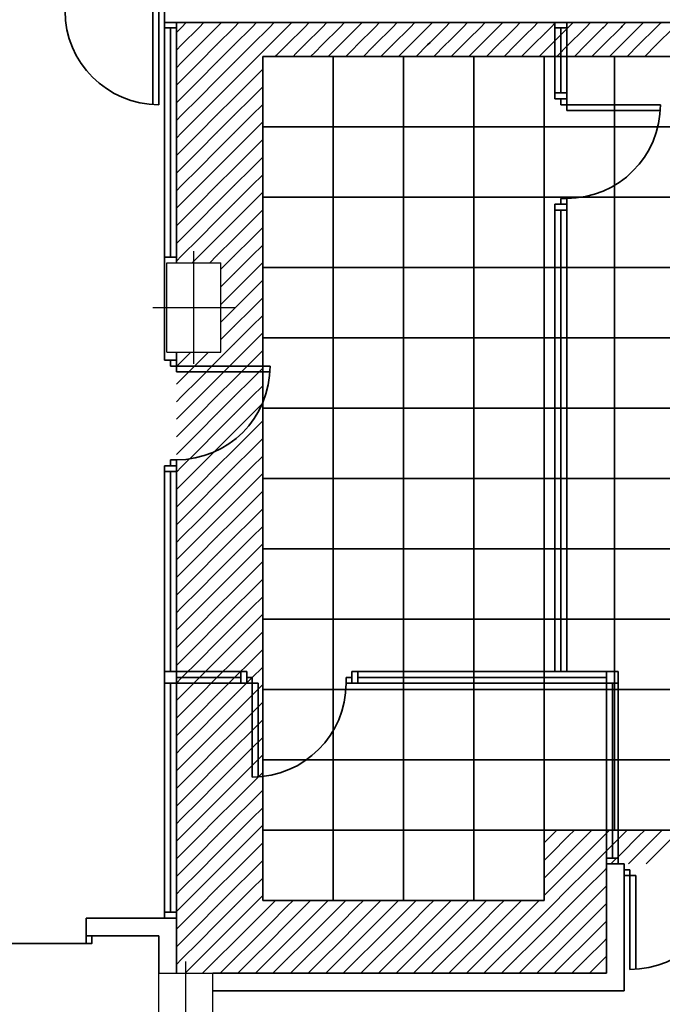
# Model space of a CAD drawing. Header units: metres. Extents: x -1 to 438, y -6 to 52.
# Tile 4 of 10: x 399.57 to 405.05, y 17.92 to 26.32. Entities that reach past the tile are written whole.
import ezdxf

# ---------------------------------------------------------------- set-up
doc = ezdxf.new("R2010")
doc.units = ezdxf.units.M
doc.linetypes.add('CONTINUA', pattern=[0])
for name, color, linetype, lineweight in [('PS-1  MURS ACTUAL', 7, 'CONTINUA', 25), ('PS-1  MURS ENDERROCAT', 7, 'CONTINUA', 25), ('PS-1  SOSTRE ENDERROCAT', 7, 'CONTINUA', 25)]:
    doc.layers.add(name, color=color, linetype=linetype, lineweight=lineweight)

# ---------------------------------------------------------------- blocks, each defined once
blk = doc.blocks.new('TRAMA_1')
at = {"layer": 'PS-1  SOSTRE ENDERROCAT', "color": 2, "linetype": 'CONTINUA', "lineweight": 35, "transparency": 33554687}
for p, q in [((400.95, 26.25), (400.9907, 26.2907)), ((401.1, 26.25), (401.1407, 26.2907)), ((401.25, 26.25), (401.2907, 26.2907)), ((401.4, 26.25), (401.4407, 26.2907)), ((401.55, 26.25), (401.5907, 26.2907)), ((401.7, 26.25), (401.7407, 26.2907)), ((401.85, 26.25), (401.8907, 26.2907)), ((402, 26.25), (402.0407, 26.2907)), ((402.15, 26.25), (402.1907, 26.2907)), ((402.3, 26.25), (402.3407, 26.2907)), ((402.45, 26.25), (402.4907, 26.2907)), ((402.6, 26.25), (402.6407, 26.2907)), ((402.75, 26.25), (402.7907, 26.2907)), ((402.9, 26.25), (402.9407, 26.2907)), ((403.05, 26.25), (403.0907, 26.2907)), ((403.2, 26.25), (403.2407, 26.2907)), ((403.35, 26.25), (403.3907, 26.2907)), ((403.5, 26.25), (403.5407, 26.2907)), ((403.65, 26.25), (403.6907, 26.2907)), ((403.8, 26.25), (403.8407, 26.2907)), ((403.95, 26.25), (403.9907, 26.2907)), ((404.1, 26.25), (404.1407, 26.2907)), ((404.25, 26.25), (404.2907, 26.2907)), ((404.4, 26.25), (404.4407, 26.2907)), ((404.55, 26.25), (404.5907, 26.2907)), ((401.55, 25.8), (401.6432, 25.8932)), ((401.55, 25.65), (401.6432, 25.7432)), ((401.55, 25.5), (401.6432, 25.5932)), ((401.55, 25.35), (401.6432, 25.4432)), ((401.55, 25.2), (401.6432, 25.2932)), ((401.55, 25.05), (401.6432, 25.1432)), ((401.55, 24.9), (401.6432, 24.9932)), ((401.55, 24.75), (401.6432, 24.8432)), ((401.55, 24.6), (401.6432, 24.6932)), ((401.55, 24.45), (401.6432, 24.5432)), ((401.55, 24.3), (401.6432, 24.3932)), ((401.55, 24.15), (401.6432, 24.2432)), ((401.55, 24), (401.6432, 24.0932)), ((401.55, 23.85), (401.6432, 23.9432)), ((401.55, 23.7), (401.6432, 23.7932)), ((401.55, 23.55), (401.6432, 23.6432)), ((400.95, 23.4), (401.0307, 23.4807)), ((401.1, 23.4), (401.1807, 23.4807)), ((401.55, 23.4), (401.6432, 23.4932)), ((401.55, 23.25), (401.6432, 23.3432)), ((401.55, 23.1), (401.6432, 23.1932)), ((401.55, 22.95), (401.6432, 23.0432)), ((401.55, 22.8), (401.6432, 22.8932)), ((401.55, 22.65), (401.6432, 22.7432)), ((401.55, 22.5), (401.6432, 22.5932)), ((401.55, 22.35), (401.6432, 22.4432)), ((401.55, 22.2), (401.6432, 22.2932)), ((401.55, 22.05), (401.6432, 22.1432)), ((401.55, 21.9), (401.6432, 21.9932)), ((401.55, 21.75), (401.6432, 21.8432)), ((401.55, 21.6), (401.6432, 21.6932)), ((401.55, 21.45), (401.6432, 21.5432)), ((401.55, 21.3), (401.6432, 21.3932)), ((401.55, 21.15), (401.6432, 21.2432)), ((401.55, 21), (401.6432, 21.0932)), ((401.55, 20.85), (401.6432, 20.9432)), ((401.55, 20.7), (401.6432, 20.7932)), ((401.55, 20.55), (401.6432, 20.6432)), ((401.55, 20.4), (401.6432, 20.4932)), ((401.55, 20.25), (401.6432, 20.3432)), ((401.55, 20.1), (401.6432, 20.1932)), ((401.55, 19.95), (401.6432, 20.0432)), ((401.55, 19.8), (401.6432, 19.8932)), ((401.55, 19.65), (401.6432, 19.7432)), ((401.55, 19.5), (401.6432, 19.5932)), ((401.55, 19.35), (401.6432, 19.4432)), ((404.1, 19.35), (404.1521, 19.4021)), ((404.25, 19.35), (404.3021, 19.4021)), ((404.4, 19.35), (404.4521, 19.4021)), ((404.55, 19.35), (404.6021, 19.4021)), ((404.7, 19.35), (404.7521, 19.4021)), ((404.85, 19.35), (404.9021, 19.4021)), ((405, 19.35), (405.0521, 19.4021)), ((401.55, 19.2), (401.6432, 19.2932)), ((401.55, 19.05), (401.6432, 19.1432)), ((404.55, 19.05), (404.5764, 19.0764)), ((401.55, 18.9), (401.6432, 18.9932)), ((404.55, 18.9), (404.5764, 18.9264)), ((401.55, 18.75), (401.6432, 18.8432)), ((401.7, 18.75), (401.7521, 18.8021)), ((401.85, 18.75), (401.9021, 18.8021)), ((402, 18.75), (402.0521, 18.8021)), ((402.15, 18.75), (402.2021, 18.8021)), ((402.3, 18.75), (402.3521, 18.8021)), ((402.45, 18.75), (402.5021, 18.8021)), ((402.6, 18.75), (402.6521, 18.8021)), ((402.75, 18.75), (402.8021, 18.8021)), ((402.9, 18.75), (402.9521, 18.8021)), ((403.05, 18.75), (403.1021, 18.8021)), ((403.2, 18.75), (403.2521, 18.8021)), ((403.35, 18.75), (403.4021, 18.8021)), ((403.5, 18.75), (403.5521, 18.8021)), ((403.65, 18.75), (403.7021, 18.8021)), ((403.8, 18.75), (403.8521, 18.8021)), ((403.95, 18.75), (404.0021, 18.8021)), ((404.55, 18.75), (404.5764, 18.7764)), ((404.55, 18.6), (404.5764, 18.6264)), ((404.55, 18.45), (404.5764, 18.4764)), ((404.55, 18.3), (404.5764, 18.3264))]:
    blk.add_line(p, q, dxfattribs=at)
for points in [[(400.9064, 26.2064), (400.95, 26.25), (400.95, 26.25)], [(400.95, 26.1), (401.1, 26.25), (401.1, 26.25)], [(401.1, 26.1), (401.25, 26.25), (401.25, 26.25)], [(401.25, 26.1), (401.4, 26.25), (401.4, 26.25)], [(401.4, 26.1), (401.55, 26.25), (401.55, 26.25)], [(401.55, 26.1), (401.7, 26.25), (401.7, 26.25)], [(401.7, 26.1), (401.85, 26.25), (401.85, 26.25)], [(401.85, 26.1), (402, 26.25), (402, 26.25)], [(402, 26.1), (402.15, 26.25), (402.15, 26.25)], [(402.15, 26.1), (402.3, 26.25), (402.3, 26.25)], [(402.3, 26.1), (402.45, 26.25), (402.45, 26.25)], [(402.45, 26.1), (402.6, 26.25), (402.6, 26.25)], [(402.6, 26.1), (402.75, 26.25), (402.75, 26.25)], [(402.75, 26.1), (402.9, 26.25), (402.9, 26.25)], [(402.9, 26.1), (402.9084, 26.1084), (402.9084, 26.1084), (403.05, 26.25), (403.05, 26.25)], [(403.05, 26.1), (403.0722, 26.1222), (403.0722, 26.1222), (403.2, 26.25), (403.2, 26.25)], [(403.2, 26.1), (403.2359, 26.1359), (403.2359, 26.1359), (403.35, 26.25), (403.35, 26.25)], [(403.35, 26.1), (403.3997, 26.1497), (403.3997, 26.1497), (403.5, 26.25), (403.5, 26.25)], [(403.5, 26.1), (403.5634, 26.1634), (403.5634, 26.1634), (403.65, 26.25), (403.65, 26.25)], [(403.65, 26.1), (403.7272, 26.1772), (403.7272, 26.1772), (403.8, 26.25), (403.8, 26.25)], [(403.8, 26.1), (403.8909, 26.1909), (403.8909, 26.1909), (403.95, 26.25), (403.95, 26.25)], [(403.95, 26.1), (404.0547, 26.2047), (404.0547, 26.2047), (404.1, 26.25), (404.1, 26.25)], [(404.1, 26.1), (404.2185, 26.2185), (404.2185, 26.2185), (404.25, 26.25), (404.25, 26.25)], [(404.25, 26.1), (404.3822, 26.2322), (404.3822, 26.2322), (404.4, 26.25), (404.4, 26.25)], [(404.4, 26.1), (404.546, 26.246), (404.546, 26.246), (404.55, 26.25), (404.55, 26.25)], [(404.55, 26.1), (404.7, 26.25), (404.7, 26.25)], [(404.7, 26.25), (404.7097, 26.2597), (404.7097, 26.2597), (404.7407, 26.2907)], [(404.7, 26.1), (404.85, 26.25), (404.85, 26.25)], [(404.85, 26.25), (404.8735, 26.2735), (404.8735, 26.2735), (404.8907, 26.2907)], [(404.85, 26.1), (405, 26.25), (405, 26.25)], [(405, 26.25), (405.0372, 26.2872), (405.0372, 26.2872), (405.0407, 26.2907)], [(405, 26.1), (405.15, 26.25), (405.15, 26.25)], [(400.9064, 26.0564), (400.95, 26.1), (400.95, 26.1)], [(400.95, 25.95), (401.1, 26.1), (401.1, 26.1)], [(401.1, 25.95), (401.25, 26.1), (401.25, 26.1)], [(401.25, 25.95), (401.4, 26.1), (401.4, 26.1)], [(401.4, 25.95), (401.55, 26.1), (401.55, 26.1)], [(401.55, 25.95), (401.7, 26.1), (401.7, 26.1)], [(401.7521, 26.0021), (401.7621, 26.0121), (401.7621, 26.0121), (401.85, 26.1), (401.85, 26.1)], [(401.9021, 26.0021), (401.9259, 26.0259), (401.9259, 26.0259), (402, 26.1), (402, 26.1)], [(402.0521, 26.0021), (402.0896, 26.0396), (402.0896, 26.0396), (402.15, 26.1), (402.15, 26.1)], [(402.2021, 26.0021), (402.2534, 26.0534), (402.2534, 26.0534), (402.3, 26.1), (402.3, 26.1)], [(402.3521, 26.0021), (402.4171, 26.0671), (402.4171, 26.0671), (402.45, 26.1), (402.45, 26.1)], [(402.5021, 26.0021), (402.5809, 26.0809), (402.5809, 26.0809), (402.6, 26.1), (402.6, 26.1)], [(402.6521, 26.0021), (402.7447, 26.0947), (402.7447, 26.0947), (402.75, 26.1), (402.75, 26.1)], [(402.8021, 26.0021), (402.9, 26.1), (402.9, 26.1)], [(402.9521, 26.0021), (403.05, 26.1), (403.05, 26.1)], [(403.1021, 26.0021), (403.2, 26.1), (403.2, 26.1)], [(403.2521, 26.0021), (403.35, 26.1), (403.35, 26.1)], [(403.4021, 26.0021), (403.5, 26.1), (403.5, 26.1)], [(403.5521, 26.0021), (403.65, 26.1), (403.65, 26.1)], [(403.7021, 26.0021), (403.8, 26.1), (403.8, 26.1)], [(403.8521, 26.0021), (403.95, 26.1), (403.95, 26.1)], [(404.0021, 26.0021), (404.1, 26.1), (404.1, 26.1)], [(404.1521, 26.0021), (404.25, 26.1), (404.25, 26.1)], [(404.3021, 26.0021), (404.4, 26.1), (404.4, 26.1)], [(404.4521, 26.0021), (404.55, 26.1), (404.55, 26.1)], [(404.6021, 26.0021), (404.7, 26.1), (404.7, 26.1)], [(404.7521, 26.0021), (404.85, 26.1), (404.85, 26.1)], [(404.9021, 26.0021), (405, 26.1), (405, 26.1)], [(400.9064, 25.9064), (400.95, 25.95), (400.95, 25.95)], [(400.95, 25.8), (401.1, 25.95), (401.1, 25.95)], [(401.1, 25.8), (401.25, 25.95), (401.25, 25.95)], [(401.25, 25.8), (401.4, 25.95), (401.4, 25.95)], [(401.4, 25.8), (401.55, 25.95), (401.55, 25.95)], [(400.9064, 25.7564), (400.95, 25.8), (400.95, 25.8)], [(400.95, 25.65), (401.1, 25.8), (401.1, 25.8)], [(401.1, 25.65), (401.25, 25.8), (401.25, 25.8)], [(401.25, 25.65), (401.4, 25.8), (401.4, 25.8)], [(401.4, 25.65), (401.55, 25.8), (401.55, 25.8)], [(400.9064, 25.6064), (400.95, 25.65), (400.95, 25.65)], [(400.95, 25.5), (401.1, 25.65), (401.1, 25.65)], [(401.1, 25.5), (401.25, 25.65), (401.25, 25.65)], [(401.25, 25.5), (401.4, 25.65), (401.4, 25.65)], [(401.4, 25.5), (401.55, 25.65), (401.55, 25.65)], [(400.9064, 25.4564), (400.95, 25.5), (400.95, 25.5)], [(400.95, 25.35), (401.1, 25.5), (401.1, 25.5)], [(401.1, 25.35), (401.25, 25.5), (401.25, 25.5)], [(401.25, 25.35), (401.4, 25.5), (401.4, 25.5)], [(401.4, 25.35), (401.55, 25.5), (401.55, 25.5)], [(400.9064, 25.3064), (400.95, 25.35), (400.95, 25.35)], [(400.95, 25.2), (401.1, 25.35), (401.1, 25.35)], [(401.1, 25.2), (401.25, 25.35), (401.25, 25.35)], [(401.25, 25.2), (401.4, 25.35), (401.4, 25.35)], [(401.4, 25.2), (401.55, 25.35), (401.55, 25.35)], [(400.9064, 25.1564), (400.95, 25.2), (400.95, 25.2)], [(400.95, 25.05), (401.1, 25.2), (401.1, 25.2)], [(401.1, 25.05), (401.25, 25.2), (401.25, 25.2)], [(401.25, 25.05), (401.4, 25.2), (401.4, 25.2)], [(401.4, 25.05), (401.55, 25.2), (401.55, 25.2)], [(400.9064, 25.0064), (400.95, 25.05), (400.95, 25.05)], [(400.95, 24.9), (401.1, 25.05), (401.1, 25.05)], [(401.1, 24.9), (401.25, 25.05), (401.25, 25.05)], [(401.25, 24.9), (401.4, 25.05), (401.4, 25.05)], [(401.4, 24.9), (401.55, 25.05), (401.55, 25.05)], [(400.9064, 24.8564), (400.95, 24.9), (400.95, 24.9)], [(400.95, 24.75), (401.1, 24.9), (401.1, 24.9)], [(401.1, 24.75), (401.25, 24.9), (401.25, 24.9)], [(401.25, 24.75), (401.4, 24.9), (401.4, 24.9)], [(401.4, 24.75), (401.55, 24.9), (401.55, 24.9)], [(400.9064, 24.7064), (400.95, 24.75), (400.95, 24.75)], [(400.95, 24.6), (401.1, 24.75), (401.1, 24.75)], [(401.1, 24.6), (401.25, 24.75), (401.25, 24.75)], [(401.25, 24.6), (401.4, 24.75), (401.4, 24.75)], [(401.4, 24.6), (401.55, 24.75), (401.55, 24.75)], [(400.9064, 24.5564), (400.95, 24.6), (400.95, 24.6)], [(400.95, 24.45), (401.1, 24.6), (401.1, 24.6)], [(401.1, 24.45), (401.25, 24.6), (401.25, 24.6)], [(401.25, 24.45), (401.4, 24.6), (401.4, 24.6)], [(401.4, 24.45), (401.55, 24.6), (401.55, 24.6)], [(400.9064, 24.4064), (400.95, 24.45), (400.95, 24.45)], [(400.95, 24.3), (401.1, 24.45), (401.1, 24.45)], [(401.1, 24.3), (401.25, 24.45), (401.25, 24.45)], [(401.25, 24.3), (401.4, 24.45), (401.4, 24.45)], [(401.4, 24.3), (401.55, 24.45), (401.55, 24.45)], [(400.9064, 24.2564), (400.95, 24.3), (400.95, 24.3)], [(401.0407, 24.2407), (401.1, 24.3), (401.1, 24.3)], [(401.1907, 24.2407), (401.25, 24.3), (401.25, 24.3)], [(401.2864, 24.1864), (401.4, 24.3), (401.4, 24.3)], [(401.4, 24.15), (401.55, 24.3), (401.55, 24.3)], [(401.2864, 24.0364), (401.4, 24.15), (401.4, 24.15)], [(401.4, 24), (401.55, 24.15), (401.55, 24.15)], [(401.2864, 23.8864), (401.4, 24), (401.4, 24)], [(401.4, 23.85), (401.55, 24), (401.55, 24)], [(401.2864, 23.7364), (401.4, 23.85), (401.4, 23.85)], [(401.4, 23.7), (401.55, 23.85), (401.55, 23.85)], [(401.2864, 23.5864), (401.4, 23.7), (401.4, 23.7)], [(401.4, 23.55), (401.55, 23.7), (401.55, 23.7)], [(401.25, 23.4), (401.4, 23.55), (401.4, 23.55)], [(401.4, 23.4), (401.55, 23.55), (401.55, 23.55)], [(400.9064, 23.3564), (400.95, 23.4), (400.95, 23.4)], [(400.95, 23.25), (401.1, 23.4), (401.1, 23.4)], [(401.1, 23.25), (401.25, 23.4), (401.25, 23.4)], [(401.25, 23.25), (401.4, 23.4), (401.4, 23.4)], [(401.4, 23.25), (401.55, 23.4), (401.55, 23.4)], [(400.9064, 23.2064), (400.95, 23.25), (400.95, 23.25)], [(400.95, 23.1), (401.1, 23.25), (401.1, 23.25)], [(401.1, 23.1), (401.25, 23.25), (401.25, 23.25)], [(401.25, 23.1), (401.4, 23.25), (401.4, 23.25)], [(401.4, 23.1), (401.55, 23.25), (401.55, 23.25)], [(400.9064, 23.0564), (400.95, 23.1), (400.95, 23.1)], [(400.95, 22.95), (401.1, 23.1), (401.1, 23.1)], [(401.1, 22.95), (401.25, 23.1), (401.25, 23.1)], [(401.25, 22.95), (401.4, 23.1), (401.4, 23.1)], [(401.4, 22.95), (401.55, 23.1), (401.55, 23.1)], [(400.9064, 22.9064), (400.95, 22.95), (400.95, 22.95)], [(400.95, 22.8), (401.1, 22.95), (401.1, 22.95)], [(401.1, 22.8), (401.25, 22.95), (401.25, 22.95)], [(401.25, 22.8), (401.4, 22.95), (401.4, 22.95)], [(401.4, 22.8), (401.55, 22.95), (401.55, 22.95)], [(400.9064, 22.7564), (400.95, 22.8), (400.95, 22.8)], [(400.95, 22.65), (401.1, 22.8), (401.1, 22.8)], [(401.1, 22.65), (401.25, 22.8), (401.25, 22.8)], [(401.25, 22.65), (401.4, 22.8), (401.4, 22.8)], [(401.4, 22.65), (401.55, 22.8), (401.55, 22.8)], [(400.9064, 22.6064), (400.95, 22.65), (400.95, 22.65)], [(400.95, 22.5), (401.1, 22.65), (401.1, 22.65)], [(401.1, 22.5), (401.25, 22.65), (401.25, 22.65)], [(401.25, 22.5), (401.4, 22.65), (401.4, 22.65)], [(401.4, 22.5), (401.55, 22.65), (401.55, 22.65)], [(400.9064, 22.4564), (400.95, 22.5), (400.95, 22.5)], [(400.95, 22.35), (401.1, 22.5), (401.1, 22.5)], [(401.1, 22.35), (401.25, 22.5), (401.25, 22.5)], [(401.25, 22.35), (401.4, 22.5), (401.4, 22.5)], [(401.4, 22.35), (401.55, 22.5), (401.55, 22.5)], [(400.9064, 22.3064), (400.95, 22.35), (400.95, 22.35)], [(400.95, 22.2), (401.1, 22.35), (401.1, 22.35)], [(401.1, 22.2), (401.25, 22.35), (401.25, 22.35)], [(401.25, 22.2), (401.4, 22.35), (401.4, 22.35)], [(401.4, 22.2), (401.55, 22.35), (401.55, 22.35)], [(400.9064, 22.1564), (400.95, 22.2), (400.95, 22.2)], [(400.95, 22.05), (401.1, 22.2), (401.1, 22.2)], [(401.1, 22.05), (401.25, 22.2), (401.25, 22.2)], [(401.25, 22.05), (401.4, 22.2), (401.4, 22.2)], [(401.4, 22.05), (401.55, 22.2), (401.55, 22.2)], [(400.9064, 22.0064), (400.95, 22.05), (400.95, 22.05)], [(400.95, 21.9), (401.1, 22.05), (401.1, 22.05)], [(401.1, 21.9), (401.25, 22.05), (401.25, 22.05)], [(401.25, 21.9), (401.4, 22.05), (401.4, 22.05)], [(401.4, 21.9), (401.55, 22.05), (401.55, 22.05)], [(400.9064, 21.8564), (400.95, 21.9), (400.95, 21.9)], [(400.95, 21.75), (401.1, 21.9), (401.1, 21.9)], [(401.1, 21.75), (401.25, 21.9), (401.25, 21.9)], [(401.25, 21.75), (401.4, 21.9), (401.4, 21.9)], [(401.4, 21.75), (401.55, 21.9), (401.55, 21.9)], [(400.9064, 21.7064), (400.95, 21.75), (400.95, 21.75)], [(400.95, 21.6), (401.1, 21.75), (401.1, 21.75)], [(401.1, 21.6), (401.25, 21.75), (401.25, 21.75)], [(401.25, 21.6), (401.4, 21.75), (401.4, 21.75)], [(401.4, 21.6), (401.55, 21.75), (401.55, 21.75)], [(400.9064, 21.5564), (400.95, 21.6), (400.95, 21.6)], [(400.95, 21.45), (401.1, 21.6), (401.1, 21.6)], [(401.1, 21.45), (401.25, 21.6), (401.25, 21.6)], [(401.25, 21.45), (401.4, 21.6), (401.4, 21.6)], [(401.4, 21.45), (401.55, 21.6), (401.55, 21.6)], [(400.9064, 21.4064), (400.95, 21.45), (400.95, 21.45)], [(400.95, 21.3), (401.1, 21.45), (401.1, 21.45)], [(401.1, 21.3), (401.25, 21.45), (401.25, 21.45)], [(401.25, 21.3), (401.4, 21.45), (401.4, 21.45)], [(401.4, 21.3), (401.55, 21.45), (401.55, 21.45)], [(400.9064, 21.2564), (400.95, 21.3), (400.95, 21.3)], [(400.95, 21.15), (401.1, 21.3), (401.1, 21.3)], [(401.1, 21.15), (401.25, 21.3), (401.25, 21.3)], [(401.25, 21.15), (401.4, 21.3), (401.4, 21.3)], [(401.4, 21.15), (401.55, 21.3), (401.55, 21.3)], [(400.9064, 21.1064), (400.95, 21.15), (400.95, 21.15)], [(400.95, 21), (401.1, 21.15), (401.1, 21.15)], [(401.1, 21), (401.25, 21.15), (401.25, 21.15)], [(401.25, 21), (401.4, 21.15), (401.4, 21.15)], [(401.4, 21), (401.55, 21.15), (401.55, 21.15)], [(400.9064, 20.9564), (400.95, 21), (400.95, 21)], [(400.95, 20.85), (401.1, 21), (401.1, 21)], [(401.1, 20.85), (401.25, 21), (401.25, 21)], [(401.25, 20.85), (401.4, 21), (401.4, 21)], [(401.4, 20.85), (401.55, 21), (401.55, 21)], [(400.9064, 20.8064), (400.95, 20.85), (400.95, 20.85)], [(400.95, 20.7), (401.1, 20.85), (401.1, 20.85)], [(401.1, 20.7), (401.25, 20.85), (401.25, 20.85)], [(401.25, 20.7), (401.4, 20.85), (401.4, 20.85)], [(401.4, 20.7), (401.55, 20.85), (401.55, 20.85)], [(400.9064, 20.6564), (400.95, 20.7), (400.95, 20.7)], [(400.95, 20.55), (401.1, 20.7), (401.1, 20.7)], [(401.1, 20.55), (401.25, 20.7), (401.25, 20.7)], [(401.25, 20.55), (401.4, 20.7), (401.4, 20.7)], [(401.4, 20.55), (401.55, 20.7), (401.55, 20.7)], [(400.9064, 20.5064), (400.95, 20.55), (400.95, 20.55)], [(400.95, 20.4), (401.1, 20.55), (401.1, 20.55)], [(401.1, 20.4), (401.25, 20.55), (401.25, 20.55)], [(401.25, 20.4), (401.4, 20.55), (401.4, 20.55)], [(401.4, 20.4), (401.55, 20.55), (401.55, 20.55)], [(400.9064, 20.3564), (400.95, 20.4), (400.95, 20.4)], [(400.95, 20.25), (401.1, 20.4), (401.1, 20.4)], [(401.1, 20.25), (401.25, 20.4), (401.25, 20.4)], [(401.25, 20.25), (401.4, 20.4), (401.4, 20.4)], [(401.4, 20.25), (401.55, 20.4), (401.55, 20.4)], [(400.9064, 20.2064), (400.95, 20.25), (400.95, 20.25)], [(400.95, 20.1), (401.1, 20.25), (401.1, 20.25)], [(401.1, 20.1), (401.25, 20.25), (401.25, 20.25)], [(401.25, 20.1), (401.4, 20.25), (401.4, 20.25)], [(401.4, 20.1), (401.55, 20.25), (401.55, 20.25)], [(400.9064, 20.0564), (400.95, 20.1), (400.95, 20.1)], [(400.95, 19.95), (401.1, 20.1), (401.1, 20.1)], [(401.1, 19.95), (401.25, 20.1), (401.25, 20.1)], [(401.25, 19.95), (401.4, 20.1), (401.4, 20.1)], [(401.4, 19.95), (401.55, 20.1), (401.55, 20.1)], [(400.9064, 19.9064), (400.95, 19.95), (400.95, 19.95)], [(400.95, 19.8), (401.1, 19.95), (401.1, 19.95)], [(401.1, 19.8), (401.25, 19.95), (401.25, 19.95)], [(401.25, 19.8), (401.4, 19.95), (401.4, 19.95)], [(401.4, 19.8), (401.55, 19.95), (401.55, 19.95)], [(400.9064, 19.7564), (400.95, 19.8), (400.95, 19.8)], [(400.95, 19.65), (401.1, 19.8), (401.1, 19.8)], [(401.1, 19.65), (401.25, 19.8), (401.25, 19.8)], [(401.25, 19.65), (401.4, 19.8), (401.4, 19.8)], [(401.4, 19.65), (401.55, 19.8), (401.55, 19.8)], [(400.9064, 19.6064), (400.95, 19.65), (400.95, 19.65)], [(400.95, 19.5), (401.1, 19.65), (401.1, 19.65)], [(401.1, 19.5), (401.25, 19.65), (401.25, 19.65)], [(401.25, 19.5), (401.4, 19.65), (401.4, 19.65)], [(401.4, 19.5), (401.55, 19.65), (401.55, 19.65)], [(400.9064, 19.4564), (400.95, 19.5), (400.95, 19.5)], [(400.95, 19.35), (401.1, 19.5), (401.1, 19.5)], [(401.1, 19.35), (401.25, 19.5), (401.25, 19.5)], [(401.25, 19.35), (401.4, 19.5), (401.4, 19.5)], [(401.4, 19.35), (401.55, 19.5), (401.55, 19.5)], [(400.9064, 19.3064), (400.95, 19.35), (400.95, 19.35)], [(400.95, 19.2), (401.1, 19.35), (401.1, 19.35)], [(401.1, 19.2), (401.25, 19.35), (401.25, 19.35)], [(401.25, 19.2), (401.4, 19.35), (401.4, 19.35)], [(401.4, 19.2), (401.55, 19.35), (401.55, 19.35)], [(404.0432, 19.2932), (404.1, 19.35), (404.1, 19.35)], [(404.1, 19.2), (404.25, 19.35), (404.25, 19.35)], [(404.25, 19.2), (404.4, 19.35), (404.4, 19.35)], [(404.4, 19.2), (404.55, 19.35), (404.55, 19.35)], [(404.55, 19.2), (404.7, 19.35), (404.7, 19.35)], [(404.7, 19.2), (404.85, 19.35), (404.85, 19.35)], [(404.85, 19.2), (405, 19.35), (405, 19.35)], [(405, 19.2), (405.15, 19.35), (405.15, 19.35)], [(400.9064, 19.1564), (400.95, 19.2), (400.95, 19.2)], [(400.95, 19.05), (401.1, 19.2), (401.1, 19.2)], [(401.1, 19.05), (401.25, 19.2), (401.25, 19.2)], [(401.25, 19.05), (401.4, 19.2), (401.4, 19.2)], [(401.4, 19.05), (401.55, 19.2), (401.55, 19.2)], [(404.0432, 19.1432), (404.1, 19.2), (404.1, 19.2)], [(404.1, 19.05), (404.25, 19.2), (404.25, 19.2)], [(404.25, 19.05), (404.4, 19.2), (404.4, 19.2)], [(404.4, 19.05), (404.55, 19.2), (404.55, 19.2)], [(404.6135, 19.1135), (404.7, 19.2), (404.7, 19.2)], [(404.7635, 19.1135), (404.85, 19.2), (404.85, 19.2)], [(404.9135, 19.1135), (405, 19.2), (405, 19.2)], [(400.9064, 19.0064), (400.95, 19.05), (400.95, 19.05)], [(400.95, 18.9), (401.1, 19.05), (401.1, 19.05)], [(401.1, 18.9), (401.25, 19.05), (401.25, 19.05)], [(401.25, 18.9), (401.4, 19.05), (401.4, 19.05)], [(401.4, 18.9), (401.55, 19.05), (401.55, 19.05)], [(404.0432, 18.9932), (404.1, 19.05), (404.1, 19.05)], [(404.1, 18.9), (404.25, 19.05), (404.25, 19.05)], [(404.25, 18.9), (404.4, 19.05), (404.4, 19.05)], [(404.4, 18.9), (404.55, 19.05), (404.55, 19.05)], [(400.9064, 18.8564), (400.95, 18.9), (400.95, 18.9)], [(400.95, 18.75), (401.1, 18.9), (401.1, 18.9)], [(401.1, 18.75), (401.25, 18.9), (401.25, 18.9)], [(401.25, 18.75), (401.4, 18.9), (401.4, 18.9)], [(401.4, 18.75), (401.55, 18.9), (401.55, 18.9)], [(404.0432, 18.8432), (404.1, 18.9), (404.1, 18.9)], [(404.1, 18.75), (404.25, 18.9), (404.25, 18.9)], [(404.25, 18.75), (404.4, 18.9), (404.4, 18.9)], [(404.4, 18.75), (404.55, 18.9), (404.55, 18.9)], [(400.9064, 18.7064), (400.95, 18.75), (400.95, 18.75)], [(400.95, 18.6), (401.1, 18.75), (401.1, 18.75)], [(401.1, 18.6), (401.25, 18.75), (401.25, 18.75)], [(401.25, 18.6), (401.4, 18.75), (401.4, 18.75)], [(401.4, 18.6), (401.55, 18.75), (401.55, 18.75)], [(401.55, 18.6), (401.7, 18.75), (401.7, 18.75)], [(401.7, 18.6), (401.85, 18.75), (401.85, 18.75)], [(401.85, 18.6), (402, 18.75), (402, 18.75)], [(402, 18.6), (402.15, 18.75), (402.15, 18.75)], [(402.15, 18.6), (402.3, 18.75), (402.3, 18.75)], [(402.3, 18.6), (402.45, 18.75), (402.45, 18.75)], [(402.45, 18.6), (402.6, 18.75), (402.6, 18.75)], [(402.6, 18.6), (402.75, 18.75), (402.75, 18.75)], [(402.75, 18.6), (402.9, 18.75), (402.9, 18.75)], [(402.9, 18.6), (403.05, 18.75), (403.05, 18.75)], [(403.05, 18.6), (403.2, 18.75), (403.2, 18.75)], [(403.2, 18.6), (403.35, 18.75), (403.35, 18.75)], [(403.35, 18.6), (403.5, 18.75), (403.5, 18.75)], [(403.5, 18.6), (403.65, 18.75), (403.65, 18.75)], [(403.65, 18.6), (403.8, 18.75), (403.8, 18.75)], [(403.8, 18.6), (403.95, 18.75), (403.95, 18.75)], [(403.95, 18.6), (404.1, 18.75), (404.1, 18.75)], [(404.1, 18.6), (404.25, 18.75), (404.25, 18.75)], [(404.25, 18.6), (404.4, 18.75), (404.4, 18.75)], [(404.4, 18.6), (404.55, 18.75), (404.55, 18.75)], [(400.9064, 18.5564), (400.95, 18.6), (400.95, 18.6)], [(400.95, 18.45), (401.1, 18.6), (401.1, 18.6)], [(401.1, 18.45), (401.25, 18.6), (401.25, 18.6)], [(401.25, 18.45), (401.4, 18.6), (401.4, 18.6)], [(401.4, 18.45), (401.55, 18.6), (401.55, 18.6)], [(401.55, 18.45), (401.7, 18.6), (401.7, 18.6)], [(401.7, 18.45), (401.85, 18.6), (401.85, 18.6)], [(401.85, 18.45), (402, 18.6), (402, 18.6)], [(402, 18.45), (402.15, 18.6), (402.15, 18.6)], [(402.15, 18.45), (402.3, 18.6), (402.3, 18.6)], [(402.3, 18.45), (402.45, 18.6), (402.45, 18.6)], [(402.45, 18.45), (402.6, 18.6), (402.6, 18.6)], [(402.6, 18.45), (402.75, 18.6), (402.75, 18.6)], [(402.75, 18.45), (402.9, 18.6), (402.9, 18.6)], [(402.9, 18.45), (403.05, 18.6), (403.05, 18.6)], [(403.05, 18.45), (403.2, 18.6), (403.2, 18.6)], [(403.2, 18.45), (403.35, 18.6), (403.35, 18.6)], [(403.35, 18.45), (403.5, 18.6), (403.5, 18.6)], [(403.5, 18.45), (403.65, 18.6), (403.65, 18.6)], [(403.65, 18.45), (403.8, 18.6), (403.8, 18.6)], [(403.8, 18.45), (403.95, 18.6), (403.95, 18.6)], [(403.95, 18.45), (404.1, 18.6), (404.1, 18.6)], [(404.1, 18.45), (404.25, 18.6), (404.25, 18.6)], [(404.25, 18.45), (404.4, 18.6), (404.4, 18.6)], [(404.4, 18.45), (404.55, 18.6), (404.55, 18.6)], [(400.9064, 18.4064), (400.95, 18.45), (400.95, 18.45)], [(400.95, 18.3), (401.1, 18.45), (401.1, 18.45)], [(401.1, 18.3), (401.25, 18.45), (401.25, 18.45)], [(401.25, 18.3), (401.4, 18.45), (401.4, 18.45)], [(401.4, 18.3), (401.55, 18.45), (401.55, 18.45)], [(401.55, 18.3), (401.7, 18.45), (401.7, 18.45)], [(401.7, 18.3), (401.85, 18.45), (401.85, 18.45)], [(401.85, 18.3), (402, 18.45), (402, 18.45)], [(402, 18.3), (402.15, 18.45), (402.15, 18.45)], [(402.15, 18.3), (402.3, 18.45), (402.3, 18.45)], [(402.3, 18.3), (402.45, 18.45), (402.45, 18.45)], [(402.45, 18.3), (402.6, 18.45), (402.6, 18.45)], [(402.6, 18.3), (402.75, 18.45), (402.75, 18.45)], [(402.75, 18.3), (402.9, 18.45), (402.9, 18.45)], [(402.9, 18.3), (403.05, 18.45), (403.05, 18.45)], [(403.05, 18.3), (403.2, 18.45), (403.2, 18.45)], [(403.2, 18.3), (403.35, 18.45), (403.35, 18.45)], [(403.35, 18.3), (403.5, 18.45), (403.5, 18.45)], [(403.5, 18.3), (403.65, 18.45), (403.65, 18.45)], [(403.65, 18.3), (403.8, 18.45), (403.8, 18.45)], [(403.8, 18.3), (403.95, 18.45), (403.95, 18.45)], [(403.95, 18.3), (404.1, 18.45), (404.1, 18.45)], [(404.1, 18.3), (404.25, 18.45), (404.25, 18.45)], [(404.25, 18.3), (404.4, 18.45), (404.4, 18.45)], [(404.4, 18.3), (404.55, 18.45), (404.55, 18.45)], [(400.9064, 18.2564), (400.95, 18.3), (400.95, 18.3)], [(400.9807, 18.1807), (401.1, 18.3), (401.1, 18.3)], [(401.1307, 18.1807), (401.25, 18.3), (401.25, 18.3)], [(401.2807, 18.1807), (401.4, 18.3), (401.4, 18.3)], [(401.4307, 18.1807), (401.55, 18.3), (401.55, 18.3)], [(401.5807, 18.1807), (401.7, 18.3), (401.7, 18.3)], [(401.7307, 18.1807), (401.85, 18.3), (401.85, 18.3)], [(401.8807, 18.1807), (402, 18.3), (402, 18.3)], [(402.0307, 18.1807), (402.15, 18.3), (402.15, 18.3)], [(402.1807, 18.1807), (402.3, 18.3), (402.3, 18.3)], [(402.3307, 18.1807), (402.45, 18.3), (402.45, 18.3)], [(402.4807, 18.1807), (402.6, 18.3), (402.6, 18.3)], [(402.6307, 18.1807), (402.75, 18.3), (402.75, 18.3)], [(402.7807, 18.1807), (402.9, 18.3), (402.9, 18.3)], [(402.9307, 18.1807), (403.05, 18.3), (403.05, 18.3)], [(403.0807, 18.1807), (403.2, 18.3), (403.2, 18.3)], [(403.2307, 18.1807), (403.35, 18.3), (403.35, 18.3)], [(403.3807, 18.1807), (403.5, 18.3), (403.5, 18.3)], [(403.5307, 18.1807), (403.65, 18.3), (403.65, 18.3)], [(403.6807, 18.1807), (403.8, 18.3), (403.8, 18.3)], [(403.8307, 18.1807), (403.95, 18.3), (403.95, 18.3)], [(403.9807, 18.1807), (404.1, 18.3), (404.1, 18.3)], [(404.1307, 18.1807), (404.25, 18.3), (404.25, 18.3)], [(404.2807, 18.1807), (404.4, 18.3), (404.4, 18.3)], [(404.4307, 18.1807), (404.55, 18.3), (404.55, 18.3)]]:
    blk.add_lwpolyline(points, dxfattribs=at)

msp = doc.modelspace()

# ---------------------------------------------------------------- linework, layer by layer
at = {"layer": 'PS-1  MURS ACTUAL', "transparency": 33554687}
for p, q in [((400.7064, 26.3907), (400.7064, 25.5923)), ((400.7564, 26.4407), (400.7564, 25.5907)), ((400.8064, 26.4407), (400.8064, 26.2907)), ((400.8064, 26.2907), (407.9432, 26.2907)), ((400.8064, 26.2907), (400.8064, 23.4109)), ((400.8064, 26.2462), (400.9064, 26.2462)), ((400.8564, 26.2462), (400.8564, 24.2907)), ((400.9064, 26.2907), (400.9064, 24.2407)), ((404.1364, 25.6407), (404.1364, 26.2907)), ((404.1364, 26.2462), (404.2364, 26.2462)), ((404.1864, 26.2462), (404.1864, 25.6907)), ((404.2364, 25.6407), (404.2364, 26.2907)), ((404.1364, 25.6907), (404.2364, 25.6907)), ((404.1364, 25.6407), (404.2364, 25.6407)), ((404.1864, 25.5907), (404.1864, 25.6407)), ((404.2364, 25.6407), (404.2364, 25.5407)), ((404.1864, 25.5907), (405.0364, 25.5907)), ((404.2364, 25.5407), (405.0349, 25.5407)), ((404.1864, 24.7407), (404.1864, 24.7907)), ((404.1864, 24.7907), (404.2364, 24.7907)), ((404.2364, 24.7407), (404.2364, 24.7907)), ((404.1364, 20.7549), (404.1364, 24.7407)), ((404.1364, 24.7407), (404.2364, 24.7407)), ((404.2364, 20.7549), (404.2364, 24.7407)), ((404.1364, 24.6907), (404.2364, 24.6907)), ((404.1864, 24.6907), (404.1864, 20.7549)), ((400.8064, 24.2907), (400.9064, 24.2907)), ((400.8264, 23.4807), (400.8264, 24.2407)), ((400.8264, 24.2407), (401.2864, 24.2407)), ((401.2864, 23.4807), (401.2864, 24.2407)), ((400.8264, 23.4807), (401.2864, 23.4807)), ((400.9064, 23.4807), (400.9064, 23.4109)), ((400.8064, 23.4109), (400.9064, 23.4109)), ((400.8564, 23.3609), (400.8564, 23.4109)), ((400.8564, 23.3609), (401.7064, 23.3609)), ((400.9064, 23.4109), (400.9064, 23.3109)), ((400.9064, 23.3109), (401.7049, 23.3109)), ((400.8564, 22.5109), (400.8564, 22.5609)), ((400.8564, 22.5609), (400.9064, 22.5609)), ((400.9064, 22.5109), (400.9064, 22.5609)), ((400.8064, 22.5109), (400.8064, 18.6507)), ((400.8064, 22.5109), (400.9064, 22.5109)), ((400.8064, 22.4609), (400.9064, 22.4609)), ((400.8564, 22.4609), (400.8564, 20.7549)), ((400.9064, 22.5109), (400.9064, 20.6549)), ((400.8064, 20.7549), (401.5064, 20.7549)), ((401.4564, 20.7549), (401.4564, 20.6549)), ((401.5064, 20.7549), (401.5064, 20.6549)), ((402.4045, 20.7549), (404.6764, 20.7549)), ((402.4045, 20.7549), (402.4045, 20.6549)), ((402.4545, 20.7549), (402.4545, 20.6549)), ((404.5764, 20.7549), (404.5764, 19.1135)), ((404.6764, 19.1135), (404.6764, 20.7549)), ((401.4564, 20.7049), (400.9064, 20.7049)), ((401.5545, 20.7049), (401.5045, 20.7049)), ((401.5545, 20.7049), (401.5545, 19.8549)), ((402.4045, 20.7049), (402.3545, 20.7049)), ((402.3545, 20.7049), (402.3545, 20.6549)), ((402.4545, 20.7049), (404.5764, 20.7049)), ((400.8064, 20.6549), (401.5064, 20.6549)), ((400.8564, 20.6549), (400.8564, 18.7007)), ((400.9064, 20.6549), (400.9064, 18.6507)), ((401.5045, 20.6549), (401.6045, 20.6549)), ((401.6045, 20.6549), (401.6045, 19.8565)), ((402.4045, 20.6549), (402.3545, 20.6549)), ((402.4045, 20.6549), (404.6764, 20.6549)), ((404.6264, 20.6549), (404.6264, 19.1635)), ((404.5764, 19.1635), (404.6764, 19.1635)), ((404.7264, 19.1135), (404.5764, 19.1135)), ((404.5764, 18.1807), (404.5764, 19.1135)), ((404.7264, 18.0307), (404.7264, 19.1135)), ((404.7764, 19.0635), (404.7264, 19.0635)), ((404.7264, 19.0135), (404.8264, 19.0135)), ((404.7764, 19.0635), (404.7764, 18.2135)), ((404.8264, 19.0135), (404.8264, 18.2151)), ((400.9064, 18.6507), (400.1364, 18.6507)), ((400.1364, 18.5007), (400.1364, 18.6507)), ((400.8064, 18.7007), (400.9064, 18.7007)), ((400.9064, 18.1807), (400.9064, 18.6507)), ((400.7564, 18.5007), (400.1364, 18.5007)), ((400.7564, 18.1807), (400.7564, 18.5007)), ((400.7564, 18.1807), (401.2164, 18.1807)), ((400.7564, 17.4207), (400.7564, 18.1807)), ((401.2164, 17.4207), (401.2164, 18.1807)), ((404.5764, 18.1807), (401.2164, 18.1807)), ((404.7264, 18.0307), (401.2164, 18.0307))]:
    msp.add_line(p, q, dxfattribs=at)
at = {"layer": 'PS-1  MURS ACTUAL', "color": 180, "linetype": 'CONTINUA', "transparency": 33554687}
for p, q in [((401.0564, 23.3807), (401.0564, 24.3407)), ((400.7064, 23.8607), (401.4064, 23.8607)), ((400.9864, 17.3207), (400.9864, 18.2807))]:
    msp.add_line(p, q, dxfattribs=at)
at = {"layer": 'PS-1  MURS ACTUAL', "linetype": 'CONTINUA', "transparency": 33554687}
msp.add_line((398.4367, 18.4352), (400.1364, 18.4352), dxfattribs=at)
at = {"layer": 'PS-1  MURS ACTUAL', "transparency": 33554687}
msp.add_lwpolyline([(400.1364, 18.5007), (400.1364, 18.4352), (400.1864, 18.4352), (400.1864, 18.5007), (400.1364, 18.5007)], close=True, dxfattribs=at)
for centre, start, end in [((400.7564, 26.3907), 180, 270), ((404.2364, 25.5907), 270, 0), ((400.9064, 23.3609), 270, 0), ((401.5545, 20.6549), 270, 0), ((404.7764, 19.0135), 270, 0)]:
    msp.add_arc(centre, 0.8, start, end, dxfattribs=at)
at = {"layer": 'PS-1  MURS ENDERROCAT', "color": 2, "linetype": 'CONTINUA', "lineweight": 35, "transparency": 33554687}
for p, q in [((400.7064, 26.3907), (400.7064, 25.5923)), ((400.7564, 26.4407), (400.7564, 25.5907)), ((400.8064, 26.4407), (400.8064, 26.2907)), ((400.8064, 26.2907), (400.8064, 23.4109)), ((400.8064, 26.2462), (400.9064, 26.2462)), ((400.8564, 26.2462), (400.8564, 24.2907)), ((400.9064, 26.2907), (400.9064, 24.2407)), ((404.1364, 25.6407), (404.1364, 26.2907)), ((404.1364, 26.2462), (404.2364, 26.2462)), ((404.1864, 26.2462), (404.1864, 25.6907)), ((404.2364, 25.6407), (404.2364, 26.2907)), ((404.1364, 25.6907), (404.2364, 25.6907)), ((404.1364, 25.6407), (404.2364, 25.6407)), ((404.1864, 25.5907), (404.1864, 25.6407)), ((404.2364, 25.6407), (404.2364, 25.5407)), ((404.1864, 25.5907), (405.0364, 25.5907)), ((404.2364, 25.5407), (405.0349, 25.5407)), ((404.1864, 24.7407), (404.1864, 24.7907)), ((404.1864, 24.7907), (404.2364, 24.7907)), ((404.2364, 24.7407), (404.2364, 24.7907)), ((404.1364, 20.7549), (404.1364, 24.7407)), ((404.1364, 24.7407), (404.2364, 24.7407)), ((404.2364, 20.7549), (404.2364, 24.7407)), ((404.1364, 24.6907), (404.2364, 24.6907)), ((404.1864, 24.6907), (404.1864, 20.7549)), ((400.8064, 24.2907), (400.9064, 24.2907)), ((400.9064, 23.4807), (400.9064, 23.4109)), ((400.8064, 23.4109), (400.9064, 23.4109)), ((400.8564, 23.3609), (400.8564, 23.4109)), ((400.8564, 23.3609), (401.7064, 23.3609)), ((400.9064, 23.4109), (400.9064, 23.3109)), ((400.9064, 23.3109), (401.7049, 23.3109)), ((400.8564, 22.5109), (400.8564, 22.5609)), ((400.8564, 22.5609), (400.9064, 22.5609)), ((400.9064, 22.5109), (400.9064, 22.5609)), ((400.8064, 22.5109), (400.8064, 18.6507)), ((400.8064, 22.5109), (400.9064, 22.5109)), ((400.8064, 22.4609), (400.9064, 22.4609)), ((400.8564, 22.4609), (400.8564, 20.7549)), ((400.9064, 22.5109), (400.9064, 20.6549)), ((400.8064, 20.7549), (401.5064, 20.7549)), ((401.4564, 20.7549), (401.4564, 20.6549)), ((401.5064, 20.7549), (401.5064, 20.6549)), ((402.4045, 20.7549), (404.6764, 20.7549)), ((402.4045, 20.7549), (402.4045, 20.6549)), ((402.4545, 20.7549), (402.4545, 20.6549)), ((404.5764, 20.7549), (404.5764, 19.1135)), ((404.6764, 19.1135), (404.6764, 20.7549)), ((401.4564, 20.7049), (400.9064, 20.7049)), ((401.5545, 20.7049), (401.5045, 20.7049)), ((401.5545, 20.7049), (401.5545, 19.8549)), ((402.4045, 20.7049), (402.3545, 20.7049)), ((402.3545, 20.7049), (402.3545, 20.6549)), ((402.4545, 20.7049), (404.5764, 20.7049)), ((400.8064, 20.6549), (401.5064, 20.6549)), ((400.8564, 20.6549), (400.8564, 18.7007)), ((400.9064, 20.6549), (400.9064, 18.6507)), ((401.5045, 20.6549), (401.6045, 20.6549)), ((401.6045, 20.6549), (401.6045, 19.8565)), ((402.4045, 20.6549), (402.3545, 20.6549)), ((402.4045, 20.6549), (404.6764, 20.6549)), ((404.6264, 20.6549), (404.6264, 19.1635)), ((404.5764, 19.1635), (404.6764, 19.1635)), ((404.7264, 19.1135), (404.5764, 19.1135)), ((404.5764, 18.1807), (404.5764, 19.1135)), ((404.7264, 18.0307), (404.7264, 19.1135)), ((404.7764, 19.0635), (404.7264, 19.0635)), ((404.7264, 19.0135), (404.8264, 19.0135)), ((404.7764, 19.0635), (404.7764, 18.2135)), ((404.8264, 19.0135), (404.8264, 18.2151)), ((400.9064, 18.6507), (400.1364, 18.6507)), ((400.1364, 18.5007), (400.1364, 18.6507)), ((400.8064, 18.7007), (400.9064, 18.7007)), ((400.9064, 18.1807), (400.9064, 18.6507)), ((400.7564, 18.5007), (400.1364, 18.5007)), ((400.7564, 18.1807), (400.7564, 18.5007)), ((398.4367, 18.4352), (400.1364, 18.4352)), ((404.5764, 18.1807), (401.2164, 18.1807)), ((404.7264, 18.0307), (401.2164, 18.0307))]:
    msp.add_line(p, q, dxfattribs=at)
at = {"layer": 'PS-1  MURS ENDERROCAT', "lineweight": 35, "transparency": 33554687}
msp.add_line((400.8064, 26.2907), (407.9432, 26.2907), dxfattribs=at)
at = {"layer": 'PS-1  MURS ENDERROCAT', "color": 2, "linetype": 'CONTINUA', "lineweight": 35, "transparency": 33554687}
msp.add_lwpolyline([(400.1364, 18.5007), (400.1364, 18.4352), (400.1864, 18.4352), (400.1864, 18.5007), (400.1364, 18.5007)], close=True, dxfattribs=at)
for centre, start, end in [((400.7564, 26.3907), 180, 270), ((404.2364, 25.5907), 270, 0), ((400.9064, 23.3609), 270, 0), ((401.5545, 20.6549), 270, 0), ((404.7764, 19.0135), 270, 0)]:
    msp.add_arc(centre, 0.8, start, end, dxfattribs=at)
at = {"layer": 'PS-1  SOSTRE ENDERROCAT', "lineweight": 35, "transparency": 33554687}
for p, q in [((401.6432, 26.0021), (407.6432, 26.0021)), ((401.6432, 18.8021), (401.6432, 26.0021)), ((402.2432, 18.8021), (402.2432, 26.0021)), ((402.8432, 18.8021), (402.8432, 26.0021)), ((403.4432, 18.8021), (403.4432, 26.0021)), ((404.0432, 18.8021), (404.0432, 26.0021)), ((404.6432, 19.4021), (404.6432, 26.0021)), ((401.6432, 25.4021), (407.6432, 25.4021)), ((401.6432, 24.8021), (407.6432, 24.8021)), ((401.6432, 24.2021), (405.2432, 24.2021)), ((401.6432, 23.6021), (405.2432, 23.6021)), ((401.6432, 23.0021), (407.6432, 23.0021)), ((401.6432, 22.4021), (407.6432, 22.4021)), ((401.6432, 21.8021), (407.6432, 21.8021)), ((401.6432, 21.2021), (407.6432, 21.2021)), ((401.6432, 20.6021), (407.6432, 20.6021)), ((401.6432, 20.0021), (407.6432, 20.0021)), ((401.6432, 19.4021), (407.6432, 19.4021)), ((401.6432, 18.8021), (404.0432, 18.8021))]:
    msp.add_line(p, q, dxfattribs=at)
at = {"layer": 'PS-1  SOSTRE ENDERROCAT', "color": 52, "linetype": 'CONTINUA', "lineweight": 13, "transparency": 33554687}
msp.add_lwpolyline([(401.6432, 26.0021), (407.6432, 26.0021), (407.6432, 19.4021), (404.0432, 19.4021), (404.0432, 18.8021), (401.6432, 18.8021), (401.6432, 26.0021)], close=True, dxfattribs=at)

# ---------------------------------------------------------------- block references
at = {"layer": 'PS-1  SOSTRE ENDERROCAT', "color": 2, "linetype": 'CONTINUA', "lineweight": 35, "transparency": 33554687}
msp.add_blockref('TRAMA_1', (0, 0), dxfattribs=at)

doc.saveas('drawing.dxf')
